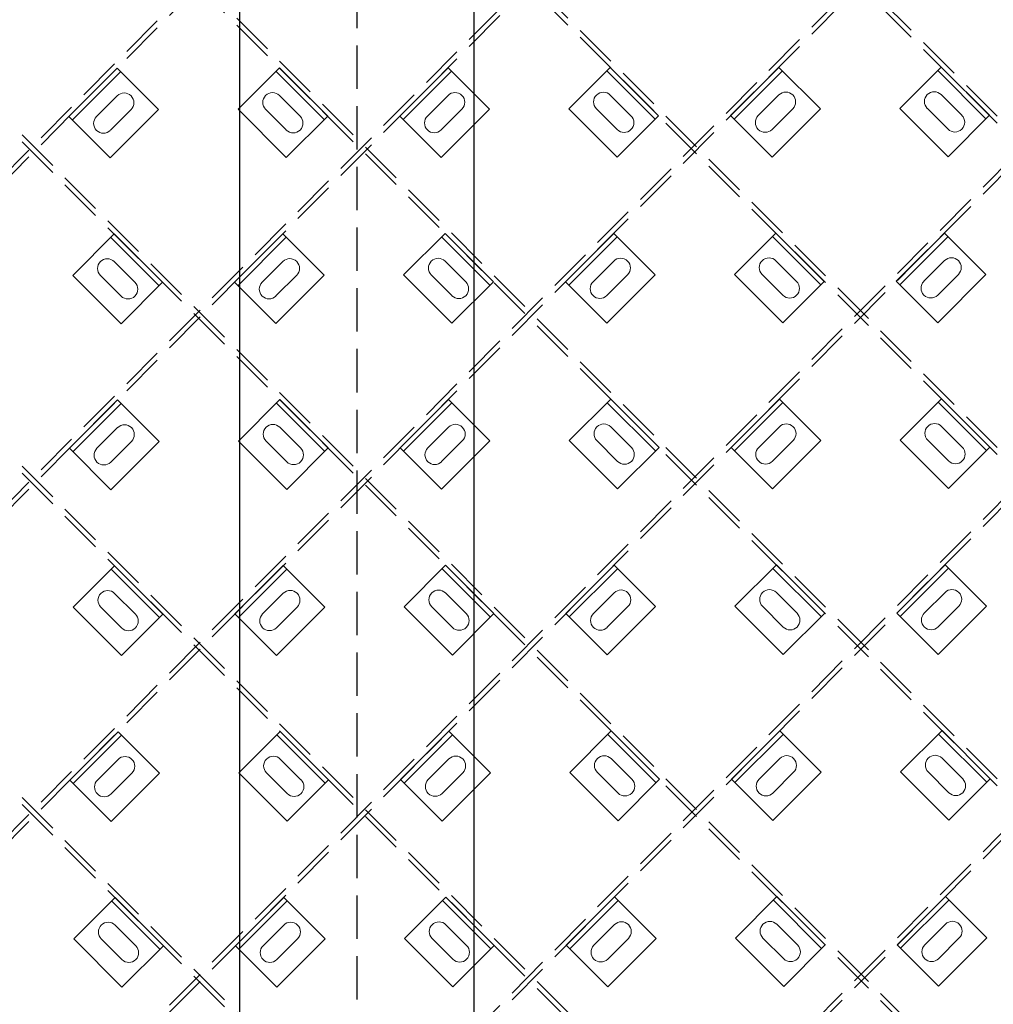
# Model space of a CAD drawing. Header units: inches. Extents: x -178 to 531, y -278 to 101.
# Tile 4 of 19: x -116 to -66, y -241 to -191. Entities that reach past the tile are written whole.
import ezdxf

# ---------------------------------------------------------------- set-up
doc = ezdxf.new("R2010")
doc.units = ezdxf.units.IN
doc.header["$LTSCALE"] = 5
doc.header["$MEASUREMENT"] = 0
doc.linetypes.add('DGN Style 3', pattern=[0.621993, 0.444281, -0.177712])
for name, color, linetype, lineweight in [('G-ANNO-DIM', 1, 'Continuous', 0), ('G-ANNO-TEXT', 7, 'Continuous', 30), ('S-FSTN-MISC', 12, 'Continuous', 13), ('S-STIF-LONG', 3, 'Continuous', 30), ('S-STIF-TRAN', 3, 'Continuous', 30)]:
    doc.layers.add(name, color=color, linetype=linetype, lineweight=lineweight)

# ---------------------------------------------------------------- blocks, each defined once
blk = doc.blocks.new('*U541')
at = {"layer": 'S-FSTN-MISC', "lineweight": 0}
for p, q in [((-0.53, 1.237), (0.53, 0.177)), ((-1.237, 0.53), (-0.177, -0.53))]:
    blk.add_line(p, q, dxfattribs=at)
blk.add_arc((-0.884, 0.884), 0.5, 45, 225, dxfattribs=at)
at = {"layer": 'S-FSTN-MISC', "lineweight": 0, "extrusion": (0, 0, -1)}
blk.add_arc((-0.177, -0.177), 0.5, 135, 315, dxfattribs=at)
blk = doc.blocks.new('*U540')
at = {"layer": 'G-ANNO-DIM', "color": 3}
blk.add_line((-1.75, 1.25), (1.75, 1.25), dxfattribs=at)
at = {"layer": 'G-ANNO-DIM', "color": 3, "flags": 128}
blk.add_lwpolyline([(-1.75, 1.5), (1.75, 1.5), (1.75, -1.5), (-1.75, -1.5), (-1.75, 1.5)], close=True, dxfattribs=at)
at = {"layer": 'S-FSTN-MISC', "lineweight": 0, "rotation": 45}
blk.add_blockref('*U541', (0.5, 0), dxfattribs=at)
blk = doc.blocks.new('*U563')
at = {"layer": 'S-FSTN-MISC', "lineweight": 0}
for p, q in [((-0.53, 1.237), (0.53, 0.177)), ((-1.237, 0.53), (-0.177, -0.53))]:
    blk.add_line(p, q, dxfattribs=at)
blk.add_arc((-0.884, 0.884), 0.5, 45, 225, dxfattribs=at)
at = {"layer": 'S-FSTN-MISC', "lineweight": 0, "extrusion": (0, 0, -1)}
blk.add_arc((-0.177, -0.177), 0.5, 135, 315, dxfattribs=at)
blk = doc.blocks.new('*U562')
at = {"layer": 'G-ANNO-DIM', "color": 3}
blk.add_line((-1.75, 1.25), (1.75, 1.25), dxfattribs=at)
at = {"layer": 'G-ANNO-DIM', "color": 3, "flags": 128}
blk.add_lwpolyline([(-1.75, 1.5), (1.75, 1.5), (1.75, -1.5), (-1.75, -1.5), (-1.75, 1.5)], close=True, dxfattribs=at)
at = {"layer": 'S-FSTN-MISC', "lineweight": 0, "rotation": 45}
blk.add_blockref('*U563', (0.5, 0), dxfattribs=at)
blk = doc.blocks.new('*U565')
at = {"layer": 'S-FSTN-MISC', "lineweight": 0}
for p, q in [((-0.53, 1.237), (0.53, 0.177)), ((-1.237, 0.53), (-0.177, -0.53))]:
    blk.add_line(p, q, dxfattribs=at)
blk.add_arc((-0.884, 0.884), 0.5, 45, 225, dxfattribs=at)
at = {"layer": 'S-FSTN-MISC', "lineweight": 0, "extrusion": (0, 0, -1)}
blk.add_arc((-0.177, -0.177), 0.5, 135, 315, dxfattribs=at)
blk = doc.blocks.new('*U564')
at = {"layer": 'G-ANNO-DIM', "color": 3}
blk.add_line((-1.75, 1.25), (1.75, 1.25), dxfattribs=at)
at = {"layer": 'G-ANNO-DIM', "color": 3, "flags": 128}
blk.add_lwpolyline([(-1.75, 1.5), (1.75, 1.5), (1.75, -1.5), (-1.75, -1.5), (-1.75, 1.5)], close=True, dxfattribs=at)
at = {"layer": 'S-FSTN-MISC', "lineweight": 0, "rotation": 45}
blk.add_blockref('*U565', (0.5, 0), dxfattribs=at)
blk = doc.blocks.new('*U567')
at = {"layer": 'S-FSTN-MISC', "lineweight": 0}
for p, q in [((-0.53, 1.237), (0.53, 0.177)), ((-1.237, 0.53), (-0.177, -0.53))]:
    blk.add_line(p, q, dxfattribs=at)
blk.add_arc((-0.884, 0.884), 0.5, 45, 225, dxfattribs=at)
at = {"layer": 'S-FSTN-MISC', "lineweight": 0, "extrusion": (0, 0, -1)}
blk.add_arc((-0.177, -0.177), 0.5, 135, 315, dxfattribs=at)
blk = doc.blocks.new('*U566')
at = {"layer": 'G-ANNO-DIM', "color": 3}
blk.add_line((-1.75, 1.25), (1.75, 1.25), dxfattribs=at)
at = {"layer": 'G-ANNO-DIM', "color": 3, "flags": 128}
blk.add_lwpolyline([(-1.75, 1.5), (1.75, 1.5), (1.75, -1.5), (-1.75, -1.5), (-1.75, 1.5)], close=True, dxfattribs=at)
at = {"layer": 'S-FSTN-MISC', "lineweight": 0, "rotation": 45}
blk.add_blockref('*U567', (0.5, 0), dxfattribs=at)
blk = doc.blocks.new('*U583')
at = {"layer": 'S-FSTN-MISC', "lineweight": 0}
for p, q in [((-0.53, 1.237), (0.53, 0.177)), ((-1.237, 0.53), (-0.177, -0.53))]:
    blk.add_line(p, q, dxfattribs=at)
blk.add_arc((-0.884, 0.884), 0.5, 45, 225, dxfattribs=at)
at = {"layer": 'S-FSTN-MISC', "lineweight": 0, "extrusion": (0, 0, -1)}
blk.add_arc((-0.177, -0.177), 0.5, 135, 315, dxfattribs=at)
blk = doc.blocks.new('*U582')
at = {"layer": 'G-ANNO-DIM', "color": 3}
blk.add_line((-1.75, 1.25), (1.75, 1.25), dxfattribs=at)
at = {"layer": 'G-ANNO-DIM', "color": 3, "flags": 128}
blk.add_lwpolyline([(-1.75, 1.5), (1.75, 1.5), (1.75, -1.5), (-1.75, -1.5), (-1.75, 1.5)], close=True, dxfattribs=at)
at = {"layer": 'S-FSTN-MISC', "lineweight": 0, "rotation": 45}
blk.add_blockref('*U583', (0.5, 0), dxfattribs=at)
blk = doc.blocks.new('*U585')
at = {"layer": 'S-FSTN-MISC', "lineweight": 0}
for p, q in [((-0.53, 1.237), (0.53, 0.177)), ((-1.237, 0.53), (-0.177, -0.53))]:
    blk.add_line(p, q, dxfattribs=at)
blk.add_arc((-0.884, 0.884), 0.5, 45, 225, dxfattribs=at)
at = {"layer": 'S-FSTN-MISC', "lineweight": 0, "extrusion": (0, 0, -1)}
blk.add_arc((-0.177, -0.177), 0.5, 135, 315, dxfattribs=at)
blk = doc.blocks.new('*U584')
at = {"layer": 'G-ANNO-DIM', "color": 3}
blk.add_line((-1.75, 1.25), (1.75, 1.25), dxfattribs=at)
at = {"layer": 'G-ANNO-DIM', "color": 3, "flags": 128}
blk.add_lwpolyline([(-1.75, 1.5), (1.75, 1.5), (1.75, -1.5), (-1.75, -1.5), (-1.75, 1.5)], close=True, dxfattribs=at)
at = {"layer": 'S-FSTN-MISC', "lineweight": 0, "rotation": 45}
blk.add_blockref('*U585', (0.5, 0), dxfattribs=at)
blk = doc.blocks.new('*U587')
at = {"layer": 'S-FSTN-MISC', "lineweight": 0}
for p, q in [((-0.53, 1.237), (0.53, 0.177)), ((-1.237, 0.53), (-0.177, -0.53))]:
    blk.add_line(p, q, dxfattribs=at)
blk.add_arc((-0.884, 0.884), 0.5, 45, 225, dxfattribs=at)
at = {"layer": 'S-FSTN-MISC', "lineweight": 0, "extrusion": (0, 0, -1)}
blk.add_arc((-0.177, -0.177), 0.5, 135, 315, dxfattribs=at)
blk = doc.blocks.new('*U586')
at = {"layer": 'G-ANNO-DIM', "color": 3}
blk.add_line((-1.75, 1.25), (1.75, 1.25), dxfattribs=at)
at = {"layer": 'G-ANNO-DIM', "color": 3, "flags": 128}
blk.add_lwpolyline([(-1.75, 1.5), (1.75, 1.5), (1.75, -1.5), (-1.75, -1.5), (-1.75, 1.5)], close=True, dxfattribs=at)
at = {"layer": 'S-FSTN-MISC', "lineweight": 0, "rotation": 45}
blk.add_blockref('*U587', (0.5, 0), dxfattribs=at)
blk = doc.blocks.new('*U589')
at = {"layer": 'S-FSTN-MISC', "lineweight": 0}
for p, q in [((-0.53, 1.237), (0.53, 0.177)), ((-1.237, 0.53), (-0.177, -0.53))]:
    blk.add_line(p, q, dxfattribs=at)
blk.add_arc((-0.884, 0.884), 0.5, 45, 225, dxfattribs=at)
at = {"layer": 'S-FSTN-MISC', "lineweight": 0, "extrusion": (0, 0, -1)}
blk.add_arc((-0.177, -0.177), 0.5, 135, 315, dxfattribs=at)
blk = doc.blocks.new('*U588')
at = {"layer": 'G-ANNO-DIM', "color": 3}
blk.add_line((-1.75, 1.25), (1.75, 1.25), dxfattribs=at)
at = {"layer": 'G-ANNO-DIM', "color": 3, "flags": 128}
blk.add_lwpolyline([(-1.75, 1.5), (1.75, 1.5), (1.75, -1.5), (-1.75, -1.5), (-1.75, 1.5)], close=True, dxfattribs=at)
at = {"layer": 'S-FSTN-MISC', "lineweight": 0, "rotation": 45}
blk.add_blockref('*U589', (0.5, 0), dxfattribs=at)
blk = doc.blocks.new('*U591')
at = {"layer": 'S-FSTN-MISC', "lineweight": 0}
for p, q in [((-0.53, 1.237), (0.53, 0.177)), ((-1.237, 0.53), (-0.177, -0.53))]:
    blk.add_line(p, q, dxfattribs=at)
blk.add_arc((-0.884, 0.884), 0.5, 45, 225, dxfattribs=at)
at = {"layer": 'S-FSTN-MISC', "lineweight": 0, "extrusion": (0, 0, -1)}
blk.add_arc((-0.177, -0.177), 0.5, 135, 315, dxfattribs=at)
blk = doc.blocks.new('*U590')
at = {"layer": 'G-ANNO-DIM', "color": 3}
blk.add_line((-1.75, 1.25), (1.75, 1.25), dxfattribs=at)
at = {"layer": 'G-ANNO-DIM', "color": 3, "flags": 128}
blk.add_lwpolyline([(-1.75, 1.5), (1.75, 1.5), (1.75, -1.5), (-1.75, -1.5), (-1.75, 1.5)], close=True, dxfattribs=at)
at = {"layer": 'S-FSTN-MISC', "lineweight": 0, "rotation": 45}
blk.add_blockref('*U591', (0.5, 0), dxfattribs=at)
blk = doc.blocks.new('*U597')
at = {"layer": 'S-FSTN-MISC', "lineweight": 0}
for p, q in [((-0.53, 1.237), (0.53, 0.177)), ((-1.237, 0.53), (-0.177, -0.53))]:
    blk.add_line(p, q, dxfattribs=at)
blk.add_arc((-0.884, 0.884), 0.5, 45, 225, dxfattribs=at)
at = {"layer": 'S-FSTN-MISC', "lineweight": 0, "extrusion": (0, 0, -1)}
blk.add_arc((-0.177, -0.177), 0.5, 135, 315, dxfattribs=at)
blk = doc.blocks.new('*U596')
at = {"layer": 'G-ANNO-DIM', "color": 3}
blk.add_line((-1.75, 1.25), (1.75, 1.25), dxfattribs=at)
at = {"layer": 'G-ANNO-DIM', "color": 3, "flags": 128}
blk.add_lwpolyline([(-1.75, 1.5), (1.75, 1.5), (1.75, -1.5), (-1.75, -1.5), (-1.75, 1.5)], close=True, dxfattribs=at)
at = {"layer": 'S-FSTN-MISC', "lineweight": 0, "rotation": 45}
blk.add_blockref('*U597', (0.5, 0), dxfattribs=at)
blk = doc.blocks.new('*U599')
at = {"layer": 'S-FSTN-MISC', "lineweight": 0}
for p, q in [((-0.53, 1.237), (0.53, 0.177)), ((-1.237, 0.53), (-0.177, -0.53))]:
    blk.add_line(p, q, dxfattribs=at)
blk.add_arc((-0.884, 0.884), 0.5, 45, 225, dxfattribs=at)
at = {"layer": 'S-FSTN-MISC', "lineweight": 0, "extrusion": (0, 0, -1)}
blk.add_arc((-0.177, -0.177), 0.5, 135, 315, dxfattribs=at)
blk = doc.blocks.new('*U598')
at = {"layer": 'G-ANNO-DIM', "color": 3}
blk.add_line((-1.75, 1.25), (1.75, 1.25), dxfattribs=at)
at = {"layer": 'G-ANNO-DIM', "color": 3, "flags": 128}
blk.add_lwpolyline([(-1.75, 1.5), (1.75, 1.5), (1.75, -1.5), (-1.75, -1.5), (-1.75, 1.5)], close=True, dxfattribs=at)
at = {"layer": 'S-FSTN-MISC', "lineweight": 0, "rotation": 45}
blk.add_blockref('*U599', (0.5, 0), dxfattribs=at)
blk = doc.blocks.new('*U601')
at = {"layer": 'S-FSTN-MISC', "lineweight": 0}
for p, q in [((-0.53, 1.237), (0.53, 0.177)), ((-1.237, 0.53), (-0.177, -0.53))]:
    blk.add_line(p, q, dxfattribs=at)
blk.add_arc((-0.884, 0.884), 0.5, 45, 225, dxfattribs=at)
at = {"layer": 'S-FSTN-MISC', "lineweight": 0, "extrusion": (0, 0, -1)}
blk.add_arc((-0.177, -0.177), 0.5, 135, 315, dxfattribs=at)
blk = doc.blocks.new('*U600')
at = {"layer": 'G-ANNO-DIM', "color": 3}
blk.add_line((-1.75, 1.25), (1.75, 1.25), dxfattribs=at)
at = {"layer": 'G-ANNO-DIM', "color": 3, "flags": 128}
blk.add_lwpolyline([(-1.75, 1.5), (1.75, 1.5), (1.75, -1.5), (-1.75, -1.5), (-1.75, 1.5)], close=True, dxfattribs=at)
at = {"layer": 'S-FSTN-MISC', "lineweight": 0, "rotation": 45}
blk.add_blockref('*U601', (0.5, 0), dxfattribs=at)
blk = doc.blocks.new('*U603')
at = {"layer": 'S-FSTN-MISC', "lineweight": 0}
for p, q in [((-0.53, 1.237), (0.53, 0.177)), ((-1.237, 0.53), (-0.177, -0.53))]:
    blk.add_line(p, q, dxfattribs=at)
blk.add_arc((-0.884, 0.884), 0.5, 45, 225, dxfattribs=at)
at = {"layer": 'S-FSTN-MISC', "lineweight": 0, "extrusion": (0, 0, -1)}
blk.add_arc((-0.177, -0.177), 0.5, 135, 315, dxfattribs=at)
blk = doc.blocks.new('*U602')
at = {"layer": 'G-ANNO-DIM', "color": 3}
blk.add_line((-1.75, 1.25), (1.75, 1.25), dxfattribs=at)
at = {"layer": 'G-ANNO-DIM', "color": 3, "flags": 128}
blk.add_lwpolyline([(-1.75, 1.5), (1.75, 1.5), (1.75, -1.5), (-1.75, -1.5), (-1.75, 1.5)], close=True, dxfattribs=at)
at = {"layer": 'S-FSTN-MISC', "lineweight": 0, "rotation": 45}
blk.add_blockref('*U603', (0.5, 0), dxfattribs=at)
blk = doc.blocks.new('*U605')
at = {"layer": 'S-FSTN-MISC', "lineweight": 0}
for p, q in [((-0.53, 1.237), (0.53, 0.177)), ((-1.237, 0.53), (-0.177, -0.53))]:
    blk.add_line(p, q, dxfattribs=at)
blk.add_arc((-0.884, 0.884), 0.5, 45, 225, dxfattribs=at)
at = {"layer": 'S-FSTN-MISC', "lineweight": 0, "extrusion": (0, 0, -1)}
blk.add_arc((-0.177, -0.177), 0.5, 135, 315, dxfattribs=at)
blk = doc.blocks.new('*U604')
at = {"layer": 'G-ANNO-DIM', "color": 3}
blk.add_line((-1.75, 1.25), (1.75, 1.25), dxfattribs=at)
at = {"layer": 'G-ANNO-DIM', "color": 3, "flags": 128}
blk.add_lwpolyline([(-1.75, 1.5), (1.75, 1.5), (1.75, -1.5), (-1.75, -1.5), (-1.75, 1.5)], close=True, dxfattribs=at)
at = {"layer": 'S-FSTN-MISC', "lineweight": 0, "rotation": 45}
blk.add_blockref('*U605', (0.5, 0), dxfattribs=at)
blk = doc.blocks.new('*U619')
at = {"layer": 'S-FSTN-MISC', "lineweight": 0}
for p, q in [((-0.53, 1.237), (0.53, 0.177)), ((-1.237, 0.53), (-0.177, -0.53))]:
    blk.add_line(p, q, dxfattribs=at)
blk.add_arc((-0.884, 0.884), 0.5, 45, 225, dxfattribs=at)
at = {"layer": 'S-FSTN-MISC', "lineweight": 0, "extrusion": (0, 0, -1)}
blk.add_arc((-0.177, -0.177), 0.5, 135, 315, dxfattribs=at)
blk = doc.blocks.new('*U618')
at = {"layer": 'G-ANNO-DIM', "color": 3}
blk.add_line((-1.75, 1.25), (1.75, 1.25), dxfattribs=at)
at = {"layer": 'G-ANNO-DIM', "color": 3, "flags": 128}
blk.add_lwpolyline([(-1.75, 1.5), (1.75, 1.5), (1.75, -1.5), (-1.75, -1.5), (-1.75, 1.5)], close=True, dxfattribs=at)
at = {"layer": 'S-FSTN-MISC', "lineweight": 0, "rotation": 45}
blk.add_blockref('*U619', (0.5, 0), dxfattribs=at)
blk = doc.blocks.new('*U621')
at = {"layer": 'S-FSTN-MISC', "lineweight": 0}
for p, q in [((-0.53, 1.237), (0.53, 0.177)), ((-1.237, 0.53), (-0.177, -0.53))]:
    blk.add_line(p, q, dxfattribs=at)
blk.add_arc((-0.884, 0.884), 0.5, 45, 225, dxfattribs=at)
at = {"layer": 'S-FSTN-MISC', "lineweight": 0, "extrusion": (0, 0, -1)}
blk.add_arc((-0.177, -0.177), 0.5, 135, 315, dxfattribs=at)
blk = doc.blocks.new('*U620')
at = {"layer": 'G-ANNO-DIM', "color": 3}
blk.add_line((-1.75, 1.25), (1.75, 1.25), dxfattribs=at)
at = {"layer": 'G-ANNO-DIM', "color": 3, "flags": 128}
blk.add_lwpolyline([(-1.75, 1.5), (1.75, 1.5), (1.75, -1.5), (-1.75, -1.5), (-1.75, 1.5)], close=True, dxfattribs=at)
at = {"layer": 'S-FSTN-MISC', "lineweight": 0, "rotation": 45}
blk.add_blockref('*U621', (0.5, 0), dxfattribs=at)
blk = doc.blocks.new('*U623')
at = {"layer": 'S-FSTN-MISC', "lineweight": 0}
for p, q in [((-0.53, 1.237), (0.53, 0.177)), ((-1.237, 0.53), (-0.177, -0.53))]:
    blk.add_line(p, q, dxfattribs=at)
blk.add_arc((-0.884, 0.884), 0.5, 45, 225, dxfattribs=at)
at = {"layer": 'S-FSTN-MISC', "lineweight": 0, "extrusion": (0, 0, -1)}
blk.add_arc((-0.177, -0.177), 0.5, 135, 315, dxfattribs=at)
blk = doc.blocks.new('*U622')
at = {"layer": 'G-ANNO-DIM', "color": 3}
blk.add_line((-1.75, 1.25), (1.75, 1.25), dxfattribs=at)
at = {"layer": 'G-ANNO-DIM', "color": 3, "flags": 128}
blk.add_lwpolyline([(-1.75, 1.5), (1.75, 1.5), (1.75, -1.5), (-1.75, -1.5), (-1.75, 1.5)], close=True, dxfattribs=at)
at = {"layer": 'S-FSTN-MISC', "lineweight": 0, "rotation": 45}
blk.add_blockref('*U623', (0.5, 0), dxfattribs=at)
blk = doc.blocks.new('*U637')
at = {"layer": 'S-FSTN-MISC', "lineweight": 0}
for p, q in [((-0.53, 1.237), (0.53, 0.177)), ((-1.237, 0.53), (-0.177, -0.53))]:
    blk.add_line(p, q, dxfattribs=at)
blk.add_arc((-0.884, 0.884), 0.5, 45, 225, dxfattribs=at)
at = {"layer": 'S-FSTN-MISC', "lineweight": 0, "extrusion": (0, 0, -1)}
blk.add_arc((-0.177, -0.177), 0.5, 135, 315, dxfattribs=at)
blk = doc.blocks.new('*U636')
at = {"layer": 'G-ANNO-DIM', "color": 3}
blk.add_line((-1.75, 1.25), (1.75, 1.25), dxfattribs=at)
at = {"layer": 'G-ANNO-DIM', "color": 3, "flags": 128}
blk.add_lwpolyline([(-1.75, 1.5), (1.75, 1.5), (1.75, -1.5), (-1.75, -1.5), (-1.75, 1.5)], close=True, dxfattribs=at)
at = {"layer": 'S-FSTN-MISC', "lineweight": 0, "rotation": 45}
blk.add_blockref('*U637', (0.5, 0), dxfattribs=at)
blk = doc.blocks.new('*U837')
at = {"layer": 'S-FSTN-MISC', "lineweight": 0}
for p, q in [((-0.53, 1.237), (0.53, 0.177)), ((-1.237, 0.53), (-0.177, -0.53))]:
    blk.add_line(p, q, dxfattribs=at)
blk.add_arc((-0.884, 0.884), 0.5, 45, 225, dxfattribs=at)
at = {"layer": 'S-FSTN-MISC', "lineweight": 0, "extrusion": (0, 0, -1)}
blk.add_arc((-0.177, -0.177), 0.5, 135, 315, dxfattribs=at)
blk = doc.blocks.new('*U836')
at = {"layer": 'G-ANNO-DIM', "color": 3}
blk.add_line((-1.75, 1.25), (1.75, 1.25), dxfattribs=at)
at = {"layer": 'G-ANNO-DIM', "color": 3, "flags": 128}
blk.add_lwpolyline([(-1.75, 1.5), (1.75, 1.5), (1.75, -1.5), (-1.75, -1.5), (-1.75, 1.5)], close=True, dxfattribs=at)
at = {"layer": 'S-FSTN-MISC', "lineweight": 0, "rotation": 45.00000000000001}
blk.add_blockref('*U837', (0.5, 0), dxfattribs=at)
blk = doc.blocks.new('*U863')
at = {"layer": 'S-FSTN-MISC', "lineweight": 0}
for p, q in [((-0.53, 1.237), (0.53, 0.177)), ((-1.237, 0.53), (-0.177, -0.53))]:
    blk.add_line(p, q, dxfattribs=at)
blk.add_arc((-0.884, 0.884), 0.5, 45, 225, dxfattribs=at)
at = {"layer": 'S-FSTN-MISC', "lineweight": 0, "extrusion": (0, 0, -1)}
blk.add_arc((-0.177, -0.177), 0.5, 135, 315, dxfattribs=at)
blk = doc.blocks.new('*U862')
at = {"layer": 'G-ANNO-DIM', "color": 3}
blk.add_line((-1.75, 1.25), (1.75, 1.25), dxfattribs=at)
at = {"layer": 'G-ANNO-DIM', "color": 3, "flags": 128}
blk.add_lwpolyline([(-1.75, 1.5), (1.75, 1.5), (1.75, -1.5), (-1.75, -1.5), (-1.75, 1.5)], close=True, dxfattribs=at)
at = {"layer": 'S-FSTN-MISC', "lineweight": 0, "rotation": 45.00000000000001}
blk.add_blockref('*U863', (0.5, 0), dxfattribs=at)
blk = doc.blocks.new('*U865')
at = {"layer": 'S-FSTN-MISC', "lineweight": 0}
for p, q in [((-0.53, 1.237), (0.53, 0.177)), ((-1.237, 0.53), (-0.177, -0.53))]:
    blk.add_line(p, q, dxfattribs=at)
blk.add_arc((-0.884, 0.884), 0.5, 45, 225, dxfattribs=at)
at = {"layer": 'S-FSTN-MISC', "lineweight": 0, "extrusion": (0, 0, -1)}
blk.add_arc((-0.177, -0.177), 0.5, 135, 315, dxfattribs=at)
blk = doc.blocks.new('*U864')
at = {"layer": 'G-ANNO-DIM', "color": 3}
blk.add_line((-1.75, 1.25), (1.75, 1.25), dxfattribs=at)
at = {"layer": 'G-ANNO-DIM', "color": 3, "flags": 128}
blk.add_lwpolyline([(-1.75, 1.5), (1.75, 1.5), (1.75, -1.5), (-1.75, -1.5), (-1.75, 1.5)], close=True, dxfattribs=at)
at = {"layer": 'S-FSTN-MISC', "lineweight": 0, "rotation": 45.00000000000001}
blk.add_blockref('*U865', (0.5, 0), dxfattribs=at)
blk = doc.blocks.new('*U867')
at = {"layer": 'S-FSTN-MISC', "lineweight": 0}
for p, q in [((-0.53, 1.237), (0.53, 0.177)), ((-1.237, 0.53), (-0.177, -0.53))]:
    blk.add_line(p, q, dxfattribs=at)
blk.add_arc((-0.884, 0.884), 0.5, 45, 225, dxfattribs=at)
at = {"layer": 'S-FSTN-MISC', "lineweight": 0, "extrusion": (0, 0, -1)}
blk.add_arc((-0.177, -0.177), 0.5, 135, 315, dxfattribs=at)
blk = doc.blocks.new('*U866')
at = {"layer": 'G-ANNO-DIM', "color": 3}
blk.add_line((-1.75, 1.25), (1.75, 1.25), dxfattribs=at)
at = {"layer": 'G-ANNO-DIM', "color": 3, "flags": 128}
blk.add_lwpolyline([(-1.75, 1.5), (1.75, 1.5), (1.75, -1.5), (-1.75, -1.5), (-1.75, 1.5)], close=True, dxfattribs=at)
at = {"layer": 'S-FSTN-MISC', "lineweight": 0, "rotation": 45.00000000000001}
blk.add_blockref('*U867', (0.5, 0), dxfattribs=at)
blk = doc.blocks.new('*U887')
at = {"layer": 'S-FSTN-MISC', "lineweight": 0}
for p, q in [((-0.53, 1.237), (0.53, 0.177)), ((-1.237, 0.53), (-0.177, -0.53))]:
    blk.add_line(p, q, dxfattribs=at)
blk.add_arc((-0.884, 0.884), 0.5, 45, 225, dxfattribs=at)
at = {"layer": 'S-FSTN-MISC', "lineweight": 0, "extrusion": (0, 0, -1)}
blk.add_arc((-0.177, -0.177), 0.5, 135, 315, dxfattribs=at)
blk = doc.blocks.new('*U886')
at = {"layer": 'G-ANNO-DIM', "color": 3}
blk.add_line((-1.75, 1.25), (1.75, 1.25), dxfattribs=at)
at = {"layer": 'G-ANNO-DIM', "color": 3, "flags": 128}
blk.add_lwpolyline([(-1.75, 1.5), (1.75, 1.5), (1.75, -1.5), (-1.75, -1.5), (-1.75, 1.5)], close=True, dxfattribs=at)
at = {"layer": 'S-FSTN-MISC', "lineweight": 0, "rotation": 45.00000000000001}
blk.add_blockref('*U887', (0.5, 0), dxfattribs=at)
blk = doc.blocks.new('*U889')
at = {"layer": 'S-FSTN-MISC', "lineweight": 0}
for p, q in [((-0.53, 1.237), (0.53, 0.177)), ((-1.237, 0.53), (-0.177, -0.53))]:
    blk.add_line(p, q, dxfattribs=at)
blk.add_arc((-0.884, 0.884), 0.5, 45, 225, dxfattribs=at)
at = {"layer": 'S-FSTN-MISC', "lineweight": 0, "extrusion": (0, 0, -1)}
blk.add_arc((-0.177, -0.177), 0.5, 135, 315, dxfattribs=at)
blk = doc.blocks.new('*U888')
at = {"layer": 'G-ANNO-DIM', "color": 3}
blk.add_line((-1.75, 1.25), (1.75, 1.25), dxfattribs=at)
at = {"layer": 'G-ANNO-DIM', "color": 3, "flags": 128}
blk.add_lwpolyline([(-1.75, 1.5), (1.75, 1.5), (1.75, -1.5), (-1.75, -1.5), (-1.75, 1.5)], close=True, dxfattribs=at)
at = {"layer": 'S-FSTN-MISC', "lineweight": 0, "rotation": 45.00000000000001}
blk.add_blockref('*U889', (0.5, 0), dxfattribs=at)
blk = doc.blocks.new('*U891')
at = {"layer": 'S-FSTN-MISC', "lineweight": 0}
for p, q in [((-0.53, 1.237), (0.53, 0.177)), ((-1.237, 0.53), (-0.177, -0.53))]:
    blk.add_line(p, q, dxfattribs=at)
blk.add_arc((-0.884, 0.884), 0.5, 45, 225, dxfattribs=at)
at = {"layer": 'S-FSTN-MISC', "lineweight": 0, "extrusion": (0, 0, -1)}
blk.add_arc((-0.177, -0.177), 0.5, 135, 315, dxfattribs=at)
blk = doc.blocks.new('*U890')
at = {"layer": 'G-ANNO-DIM', "color": 3}
blk.add_line((-1.75, 1.25), (1.75, 1.25), dxfattribs=at)
at = {"layer": 'G-ANNO-DIM', "color": 3, "flags": 128}
blk.add_lwpolyline([(-1.75, 1.5), (1.75, 1.5), (1.75, -1.5), (-1.75, -1.5), (-1.75, 1.5)], close=True, dxfattribs=at)
at = {"layer": 'S-FSTN-MISC', "lineweight": 0, "rotation": 45.00000000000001}
blk.add_blockref('*U891', (0.5, 0), dxfattribs=at)
blk = doc.blocks.new('*U893')
at = {"layer": 'S-FSTN-MISC', "lineweight": 0}
for p, q in [((-0.53, 1.237), (0.53, 0.177)), ((-1.237, 0.53), (-0.177, -0.53))]:
    blk.add_line(p, q, dxfattribs=at)
blk.add_arc((-0.884, 0.884), 0.5, 45, 225, dxfattribs=at)
at = {"layer": 'S-FSTN-MISC', "lineweight": 0, "extrusion": (0, 0, -1)}
blk.add_arc((-0.177, -0.177), 0.5, 135, 315, dxfattribs=at)
blk = doc.blocks.new('*U892')
at = {"layer": 'G-ANNO-DIM', "color": 3}
blk.add_line((-1.75, 1.25), (1.75, 1.25), dxfattribs=at)
at = {"layer": 'G-ANNO-DIM', "color": 3, "flags": 128}
blk.add_lwpolyline([(-1.75, 1.5), (1.75, 1.5), (1.75, -1.5), (-1.75, -1.5), (-1.75, 1.5)], close=True, dxfattribs=at)
at = {"layer": 'S-FSTN-MISC', "lineweight": 0, "rotation": 45.00000000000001}
blk.add_blockref('*U893', (0.5, 0), dxfattribs=at)
blk = doc.blocks.new('*U895')
at = {"layer": 'S-FSTN-MISC', "lineweight": 0}
for p, q in [((-0.53, 1.237), (0.53, 0.177)), ((-1.237, 0.53), (-0.177, -0.53))]:
    blk.add_line(p, q, dxfattribs=at)
blk.add_arc((-0.884, 0.884), 0.5, 45, 225, dxfattribs=at)
at = {"layer": 'S-FSTN-MISC', "lineweight": 0, "extrusion": (0, 0, -1)}
blk.add_arc((-0.177, -0.177), 0.5, 135, 315, dxfattribs=at)
blk = doc.blocks.new('*U894')
at = {"layer": 'G-ANNO-DIM', "color": 3}
blk.add_line((-1.75, 1.25), (1.75, 1.25), dxfattribs=at)
at = {"layer": 'G-ANNO-DIM', "color": 3, "flags": 128}
blk.add_lwpolyline([(-1.75, 1.5), (1.75, 1.5), (1.75, -1.5), (-1.75, -1.5), (-1.75, 1.5)], close=True, dxfattribs=at)
at = {"layer": 'S-FSTN-MISC', "lineweight": 0, "rotation": 45.00000000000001}
blk.add_blockref('*U895', (0.5, 0), dxfattribs=at)
blk = doc.blocks.new('*U917')
at = {"layer": 'S-FSTN-MISC', "lineweight": 0}
for p, q in [((-0.53, 1.237), (0.53, 0.177)), ((-1.237, 0.53), (-0.177, -0.53))]:
    blk.add_line(p, q, dxfattribs=at)
blk.add_arc((-0.884, 0.884), 0.5, 45, 225, dxfattribs=at)
at = {"layer": 'S-FSTN-MISC', "lineweight": 0, "extrusion": (0, 0, -1)}
blk.add_arc((-0.177, -0.177), 0.5, 135, 315, dxfattribs=at)
blk = doc.blocks.new('*U916')
at = {"layer": 'G-ANNO-DIM', "color": 3}
blk.add_line((-1.75, 1.25), (1.75, 1.25), dxfattribs=at)
at = {"layer": 'G-ANNO-DIM', "color": 3, "flags": 128}
blk.add_lwpolyline([(-1.75, 1.5), (1.75, 1.5), (1.75, -1.5), (-1.75, -1.5), (-1.75, 1.5)], close=True, dxfattribs=at)
at = {"layer": 'S-FSTN-MISC', "lineweight": 0, "rotation": 45.00000000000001}
blk.add_blockref('*U917', (0.5, 0), dxfattribs=at)
blk = doc.blocks.new('*U919')
at = {"layer": 'S-FSTN-MISC', "lineweight": 0}
for p, q in [((-0.53, 1.237), (0.53, 0.177)), ((-1.237, 0.53), (-0.177, -0.53))]:
    blk.add_line(p, q, dxfattribs=at)
blk.add_arc((-0.884, 0.884), 0.5, 45, 225, dxfattribs=at)
at = {"layer": 'S-FSTN-MISC', "lineweight": 0, "extrusion": (0, 0, -1)}
blk.add_arc((-0.177, -0.177), 0.5, 135, 315, dxfattribs=at)
blk = doc.blocks.new('*U918')
at = {"layer": 'G-ANNO-DIM', "color": 3}
blk.add_line((-1.75, 1.25), (1.75, 1.25), dxfattribs=at)
at = {"layer": 'G-ANNO-DIM', "color": 3, "flags": 128}
blk.add_lwpolyline([(-1.75, 1.5), (1.75, 1.5), (1.75, -1.5), (-1.75, -1.5), (-1.75, 1.5)], close=True, dxfattribs=at)
at = {"layer": 'S-FSTN-MISC', "lineweight": 0, "rotation": 45.00000000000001}
blk.add_blockref('*U919', (0.5, 0), dxfattribs=at)
blk = doc.blocks.new('*U921')
at = {"layer": 'S-FSTN-MISC', "lineweight": 0}
for p, q in [((-0.53, 1.237), (0.53, 0.177)), ((-1.237, 0.53), (-0.177, -0.53))]:
    blk.add_line(p, q, dxfattribs=at)
blk.add_arc((-0.884, 0.884), 0.5, 45, 225, dxfattribs=at)
at = {"layer": 'S-FSTN-MISC', "lineweight": 0, "extrusion": (0, 0, -1)}
blk.add_arc((-0.177, -0.177), 0.5, 135, 315, dxfattribs=at)
blk = doc.blocks.new('*U920')
at = {"layer": 'G-ANNO-DIM', "color": 3}
blk.add_line((-1.75, 1.25), (1.75, 1.25), dxfattribs=at)
at = {"layer": 'G-ANNO-DIM', "color": 3, "flags": 128}
blk.add_lwpolyline([(-1.75, 1.5), (1.75, 1.5), (1.75, -1.5), (-1.75, -1.5), (-1.75, 1.5)], close=True, dxfattribs=at)
at = {"layer": 'S-FSTN-MISC', "lineweight": 0, "rotation": 45.00000000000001}
blk.add_blockref('*U921', (0.5, 0), dxfattribs=at)
blk = doc.blocks.new('*U923')
at = {"layer": 'S-FSTN-MISC', "lineweight": 0}
for p, q in [((-0.53, 1.237), (0.53, 0.177)), ((-1.237, 0.53), (-0.177, -0.53))]:
    blk.add_line(p, q, dxfattribs=at)
blk.add_arc((-0.884, 0.884), 0.5, 45, 225, dxfattribs=at)
at = {"layer": 'S-FSTN-MISC', "lineweight": 0, "extrusion": (0, 0, -1)}
blk.add_arc((-0.177, -0.177), 0.5, 135, 315, dxfattribs=at)
blk = doc.blocks.new('*U922')
at = {"layer": 'G-ANNO-DIM', "color": 3}
blk.add_line((-1.75, 1.25), (1.75, 1.25), dxfattribs=at)
at = {"layer": 'G-ANNO-DIM', "color": 3, "flags": 128}
blk.add_lwpolyline([(-1.75, 1.5), (1.75, 1.5), (1.75, -1.5), (-1.75, -1.5), (-1.75, 1.5)], close=True, dxfattribs=at)
at = {"layer": 'S-FSTN-MISC', "lineweight": 0, "rotation": 45.00000000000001}
blk.add_blockref('*U923', (0.5, 0), dxfattribs=at)
blk = doc.blocks.new('*U925')
at = {"layer": 'S-FSTN-MISC', "lineweight": 0}
for p, q in [((-0.53, 1.237), (0.53, 0.177)), ((-1.237, 0.53), (-0.177, -0.53))]:
    blk.add_line(p, q, dxfattribs=at)
blk.add_arc((-0.884, 0.884), 0.5, 45, 225, dxfattribs=at)
at = {"layer": 'S-FSTN-MISC', "lineweight": 0, "extrusion": (0, 0, -1)}
blk.add_arc((-0.177, -0.177), 0.5, 135, 315, dxfattribs=at)
blk = doc.blocks.new('*U924')
at = {"layer": 'G-ANNO-DIM', "color": 3}
blk.add_line((-1.75, 1.25), (1.75, 1.25), dxfattribs=at)
at = {"layer": 'G-ANNO-DIM', "color": 3, "flags": 128}
blk.add_lwpolyline([(-1.75, 1.5), (1.75, 1.5), (1.75, -1.5), (-1.75, -1.5), (-1.75, 1.5)], close=True, dxfattribs=at)
at = {"layer": 'S-FSTN-MISC', "lineweight": 0, "rotation": 45.00000000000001}
blk.add_blockref('*U925', (0.5, 0), dxfattribs=at)
blk = doc.blocks.new('*U941')
at = {"layer": 'S-FSTN-MISC', "lineweight": 0}
for p, q in [((-0.53, 1.237), (0.53, 0.177)), ((-1.237, 0.53), (-0.177, -0.53))]:
    blk.add_line(p, q, dxfattribs=at)
blk.add_arc((-0.884, 0.884), 0.5, 45, 225, dxfattribs=at)
at = {"layer": 'S-FSTN-MISC', "lineweight": 0, "extrusion": (0, 0, -1)}
blk.add_arc((-0.177, -0.177), 0.5, 135, 315, dxfattribs=at)
blk = doc.blocks.new('*U940')
at = {"layer": 'G-ANNO-DIM', "color": 3}
blk.add_line((-1.75, 1.25), (1.75, 1.25), dxfattribs=at)
at = {"layer": 'G-ANNO-DIM', "color": 3, "flags": 128}
blk.add_lwpolyline([(-1.75, 1.5), (1.75, 1.5), (1.75, -1.5), (-1.75, -1.5), (-1.75, 1.5)], close=True, dxfattribs=at)
at = {"layer": 'S-FSTN-MISC', "lineweight": 0, "rotation": 45.00000000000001}
blk.add_blockref('*U941', (0.5, 0), dxfattribs=at)
blk = doc.blocks.new('*U943')
at = {"layer": 'S-FSTN-MISC', "lineweight": 0}
for p, q in [((-0.53, 1.237), (0.53, 0.177)), ((-1.237, 0.53), (-0.177, -0.53))]:
    blk.add_line(p, q, dxfattribs=at)
blk.add_arc((-0.884, 0.884), 0.5, 45, 225, dxfattribs=at)
at = {"layer": 'S-FSTN-MISC', "lineweight": 0, "extrusion": (0, 0, -1)}
blk.add_arc((-0.177, -0.177), 0.5, 135, 315, dxfattribs=at)
blk = doc.blocks.new('*U942')
at = {"layer": 'G-ANNO-DIM', "color": 3}
blk.add_line((-1.75, 1.25), (1.75, 1.25), dxfattribs=at)
at = {"layer": 'G-ANNO-DIM', "color": 3, "flags": 128}
blk.add_lwpolyline([(-1.75, 1.5), (1.75, 1.5), (1.75, -1.5), (-1.75, -1.5), (-1.75, 1.5)], close=True, dxfattribs=at)
at = {"layer": 'S-FSTN-MISC', "lineweight": 0, "rotation": 45.00000000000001}
blk.add_blockref('*U943', (0.5, 0), dxfattribs=at)
blk = doc.blocks.new('*U945')
at = {"layer": 'S-FSTN-MISC', "lineweight": 0}
for p, q in [((-0.53, 1.237), (0.53, 0.177)), ((-1.237, 0.53), (-0.177, -0.53))]:
    blk.add_line(p, q, dxfattribs=at)
blk.add_arc((-0.884, 0.884), 0.5, 45, 225, dxfattribs=at)
at = {"layer": 'S-FSTN-MISC', "lineweight": 0, "extrusion": (0, 0, -1)}
blk.add_arc((-0.177, -0.177), 0.5, 135, 315, dxfattribs=at)
blk = doc.blocks.new('*U944')
at = {"layer": 'G-ANNO-DIM', "color": 3}
blk.add_line((-1.75, 1.25), (1.75, 1.25), dxfattribs=at)
at = {"layer": 'G-ANNO-DIM', "color": 3, "flags": 128}
blk.add_lwpolyline([(-1.75, 1.5), (1.75, 1.5), (1.75, -1.5), (-1.75, -1.5), (-1.75, 1.5)], close=True, dxfattribs=at)
at = {"layer": 'S-FSTN-MISC', "lineweight": 0, "rotation": 45.00000000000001}
blk.add_blockref('*U945', (0.5, 0), dxfattribs=at)
blk = doc.blocks.new('*U963')
at = {"layer": 'S-FSTN-MISC', "lineweight": 0}
for p, q in [((-0.53, 1.237), (0.53, 0.177)), ((-1.237, 0.53), (-0.177, -0.53))]:
    blk.add_line(p, q, dxfattribs=at)
blk.add_arc((-0.884, 0.884), 0.5, 45, 225, dxfattribs=at)
at = {"layer": 'S-FSTN-MISC', "lineweight": 0, "extrusion": (0, 0, -1)}
blk.add_arc((-0.177, -0.177), 0.5, 135, 315, dxfattribs=at)
blk = doc.blocks.new('*U962')
at = {"layer": 'G-ANNO-DIM', "color": 3}
blk.add_line((-1.75, 1.25), (1.75, 1.25), dxfattribs=at)
at = {"layer": 'G-ANNO-DIM', "color": 3, "flags": 128}
blk.add_lwpolyline([(-1.75, 1.5), (1.75, 1.5), (1.75, -1.5), (-1.75, -1.5), (-1.75, 1.5)], close=True, dxfattribs=at)
at = {"layer": 'S-FSTN-MISC', "lineweight": 0, "rotation": 45.00000000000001}
blk.add_blockref('*U963', (0.5, 0), dxfattribs=at)

msp = doc.modelspace()

# ---------------------------------------------------------------- linework, layer by layer
at = {"layer": 'G-ANNO-TEXT', "linetype": 'DGN Style 3'}
msp.add_line((-98.34592, -83.47631), (-98.34592, -257.96881), dxfattribs=at)
at = {"layer": 'G-ANNO-TEXT', "flags": 128}
msp.add_lwpolyline([(-104.34592, -90.47631), (-92.34592, -90.47631), (-92.34592, -254.97631), (-104.34592, -254.97631), (-104.34592, -90.47631)], close=True, dxfattribs=at)
at = {"layer": 'S-STIF-LONG', "color": 1, "linetype": 'DGN Style 3'}
for p, q in [((-170.47092, -91.02204), (-25.22092, -236.27204)), ((-170.47092, -91.37559), (-25.22092, -236.62559)), ((-170.47092, -107.9926), (-25.22092, -253.2426)), ((-170.47092, -108.34616), (-25.22092, -253.59616)), ((-170.47092, -124.96317), (-36.46527, -258.96881)), ((-170.47092, -125.31672), (-36.81883, -258.96881)), ((-170.47092, -141.93373), (-53.43584, -258.96881)), ((-170.47092, -142.28728), (-53.78939, -258.96881)), ((-170.47092, -158.90429), (-70.4064, -258.96881)), ((-170.47092, -159.25784), (-70.75995, -258.96881)), ((-170.47092, -175.87485), (-87.37696, -258.96881)), ((-170.47092, -176.22841), (-87.73052, -258.96881))]:
    msp.add_line(p, q, dxfattribs=at)
at = {"layer": 'S-STIF-TRAN', "color": 30, "linetype": 'DGN Style 3'}
for p, q in [((-25.22092, -107.28992), (-170.47092, -253.3004)), ((-25.22092, -107.6444), (-170.47092, -253.65488)), ((-25.22092, -124.30497), (-159.18339, -258.96881)), ((-25.22092, -124.65945), (-158.83076, -258.96881)), ((-25.22092, -141.32002), (-142.25697, -258.96881)), ((-25.22092, -141.32002), (-142.25697, -258.96881)), ((-25.22092, -141.6745), (-141.90433, -258.96881)), ((-25.22092, -141.6745), (-141.90433, -258.96881)), ((-25.22092, -158.33506), (-125.33054, -258.96881)), ((-25.22092, -158.68954), (-124.97791, -258.96881)), ((-25.22092, -175.35011), (-108.40411, -258.96881)), ((-25.22092, -175.70459), (-108.05148, -258.96881)), ((-25.22092, -192.36516), (-91.47769, -258.96881)), ((-25.22092, -192.71964), (-91.12505, -258.96881))]:
    msp.add_line(p, q, dxfattribs=at)

# ---------------------------------------------------------------- block references
at = {"layer": 'S-FSTN-MISC', "lineweight": 0}
for name, p, rotation in [('*U540', (-110.7948, -195.79317), 45), ('*U886', (-102.1327, -195.77625), 315), ('*U562', (-93.84636, -195.77104), 45), ('*U862', (-85.18426, -195.75412), 315), ('*U582', (-76.89793, -195.74892), 45), ('*U836', (-68.23583, -195.732), 315), ('*U916', (-110.59583, -204.28369), 315), ('*U564', (-102.30949, -204.27848), 45), ('*U888', (-93.64739, -204.26156), 315), ('*U584', (-85.36105, -204.25635), 45), ('*U864', (-76.69895, -204.23943), 315), ('*U604', (-68.41261, -204.23423), 45), ('*U566', (-110.77262, -212.78591), 45), ('*U918', (-102.11052, -212.769), 315), ('*U586', (-93.82418, -212.76379), 45), ('*U890', (-85.16208, -212.74687), 315), ('*U602', (-76.87574, -212.74166), 45), ('*U866', (-68.21364, -212.72474), 315), ('*U940', (-110.57364, -221.27643), 315), ('*U588', (-102.28731, -221.27122), 45), ('*U920', (-93.62521, -221.25431), 315), ('*U600', (-85.33887, -221.2491), 45), ('*U892', (-76.67677, -221.23218), 315), ('*U622', (-68.39043, -221.22697), 45), ('*U620', (-76.85356, -229.73441), 45), ('*U894', (-68.19146, -229.71749), 315), ('*U590', (-110.75043, -229.77866), 45), ('*U942', (-102.08833, -229.76174), 315), ('*U598', (-93.80199, -229.75653), 45), ('*U922', (-85.1399, -229.73962), 315), ('*U962', (-110.55146, -238.26918), 315), ('*U596', (-102.26512, -238.26397), 45), ('*U944', (-93.60302, -238.24705), 315), ('*U618', (-85.31668, -238.24184), 45), ('*U924', (-76.65459, -238.22493), 315), ('*U636', (-68.36825, -238.21972), 45)]:
    msp.add_blockref(name, p, dxfattribs=dict(at, rotation=rotation))

doc.saveas('drawing.dxf')
